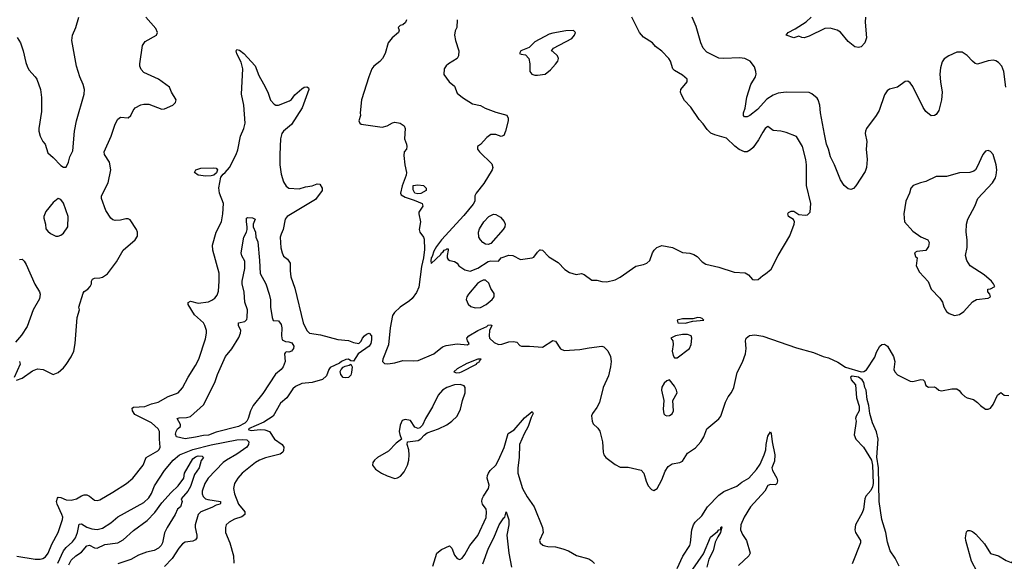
# Model space of a CAD drawing. Header units: inches. Extents: x 1173000 to 1307049, y 522583 to 678455.
# Tile 188 of 256: x 1211472 to 1219076, y 581328 to 585510. Entities that reach past the tile are written whole.
import ezdxf

# ---------------------------------------------------------------- set-up
doc = ezdxf.new("R2010")
doc.units = ezdxf.units.IN
doc.header["$MEASUREMENT"] = 0
doc.layers.add('B2518', color=7, linetype='Continuous')

msp = doc.modelspace()

# ---------------------------------------------------------------- linework, layer by layer
at = {"layer": 'B2518', "color": 5}
for points, elevation in [([(1211447.5, 582727.5), (1211490, 582743), (1211570, 582798), (1211610, 582813.4), (1211652, 582810), (1211730, 582771.3), (1211770, 582786), (1211810, 582823), (1211830, 582848), (1211870, 582907.7), (1211889.6, 582950), (1211899.6, 583010), (1211916.9, 583210), (1211933.2, 583270), (1211929.2, 583290), (1211962, 583398), (1211969.7, 583410.4), (1211999, 583430), (1212017.2, 583450), (1212025.2, 583470), (1212025.2, 583490), (1212033.2, 583506.8), (1212050, 583514), (1212090, 583516.3), (1212110, 583522), (1212150, 583548), (1212219, 583641), (1212270, 583730.5), (1212362.7, 583810), (1212380.7, 583839.3), (1212380.7, 583870), (1212374, 583890), (1212324.5, 583964.5), (1212310, 583972.7), (1212292.3, 583972.3), (1212250, 583961.6), (1212210, 583958.7), (1212190, 583965.1), (1212176.8, 583976.8), (1212138, 584038), (1212104.5, 584130), (1212102.9, 584150), (1212155.1, 584250), (1212176.8, 584350), (1212164.4, 584410), (1212125.7, 584470), (1212123.1, 584490), (1212177.4, 584610), (1212210, 584702.8), (1212230, 584742.8), (1212250, 584757.3), (1212310, 584751), (1212329.5, 584770.5), (1212347, 584810), (1212363.7, 584830), (1212406.7, 584853.3), (1212430, 584858.4), (1212470, 584857), (1212570, 584819.1), (1212590, 584820.5), (1212654, 584850), (1212675.3, 584870), (1212679, 584890), (1212645.2, 584950), (1212629, 584990), (1212543.7, 585050), (1212430, 585102.9), (1212410, 585125.2), (1212400.7, 585150), (1212399.5, 585170), (1212419.3, 585310), (1212439.5, 585340.5), (1212529, 585390), (1212536, 585410), (1212522.5, 585442.5), (1212447, 585530)], 920), ([(1211451.2, 585371.2), (1211477, 585330), (1211499.5, 585270), (1211518.3, 585178.3), (1211528.4, 585150), (1211542.8, 585122.8), (1211590.5, 585070), (1211603, 585050), (1211632.4, 584970), (1211641.3, 584910), (1211639.2, 584800.8), (1211620.5, 584670), (1211620.5, 584650), (1211630.7, 584610), (1211650.5, 584570.5), (1211667.9, 584547.9), (1211690, 584481), (1211730, 584446.8), (1211790, 584384.7), (1211810, 584371.3), (1211830, 584372), (1211849.2, 584410), (1211859.5, 584450), (1211881.7, 584498.3), (1211895.1, 584650), (1211909.6, 584730), (1211970, 584934), (1211971.6, 584970), (1211962.9, 585010), (1211936.2, 585070), (1211911.3, 585150), (1211874, 585350), (1211878.3, 585390), (1211904.7, 585450), (1211928.2, 585530)], 940), ([(1214850.7, 585510), (1214847.3, 585450), (1214836.1, 585423.9), (1214830.4, 585390), (1214837.6, 585350), (1214863.8, 585270), (1214860.5, 585230), (1214850, 585209.4), (1214782.8, 585170), (1214765.5, 585154.5), (1214750.4, 585129.6), (1214746.7, 585086.7), (1214787.3, 585030), (1214830, 584997.3), (1214850, 584942), (1214890.3, 584910.3), (1214970, 584859.1), (1215030, 584846.8), (1215066.7, 584826.7), (1215150, 584794.9), (1215232.7, 584772.7), (1215244.9, 584750), (1215243.8, 584730), (1215224.6, 584650), (1215210, 584617), (1215190, 584608.7), (1215150, 584623.2), (1215110, 584622.3), (1215079.4, 584600.6), (1215030, 584545.4), (1215007.7, 584530), (1215007.2, 584510), (1215022.7, 584490), (1215117.7, 584397.7), (1215126, 584370), (1215120.2, 584350), (1215055.3, 584244.7), (1214996.6, 584170), (1214987.9, 584150), (1214985.6, 584110), (1214974, 584086), (1214901.1, 583998.9), (1214730, 583810.9), (1214690, 583758.6), (1214670, 583724), (1214657.5, 583682.5), (1214650, 583671.6), (1214647, 583647), (1214650, 583626.8), (1214723.3, 583696.7), (1214730, 583710.6), (1214743.2, 583716.8), (1214750, 583730.7), (1214765.2, 583734.8), (1214770, 583742), (1214779.6, 583739.6), (1214782, 583730), (1214772, 583690), (1214772, 583670), (1214779.6, 583659.6), (1214794, 583650), (1214830, 583642), (1214850, 583631.3), (1214862, 583610), (1214910, 583578), (1214950, 583567.3), (1215010, 583591), (1215090, 583642.8), (1215110, 583647.3), (1215170, 583646.8), (1215189.5, 583670.5), (1215248.3, 583691.7), (1215280.7, 583690), (1215338.7, 583658.7), (1215429.8, 583670.2), (1215442.4, 583677.6), (1215470, 583714.9), (1215490, 583733.8), (1215493.5, 583733.5), (1215510.2, 583730.2), (1215559.1, 583679.1), (1215630, 583635.3), (1215681.9, 583581.8), (1215717.1, 583557.1), (1215770, 583542.8), (1215810, 583550.4), (1215830, 583543.8), (1215890, 583498), (1215930, 583498.4), (1215967.9, 583487.9), (1216006.9, 583486.9), (1216070, 583502.5), (1216110, 583521.5), (1216230, 583607.9), (1216290, 583619.1), (1216316.3, 583630), (1216338.7, 583650), (1216359.8, 583710), (1216372.6, 583730), (1216391.8, 583750), (1216430, 583766.5), (1216514, 583750), (1216590, 583713.4), (1216646.9, 583706.9), (1216677.6, 583697.6), (1216702.8, 583682.8), (1216741.5, 583641.5), (1216770, 583623), (1216870, 583599.5), (1216990, 583561.7), (1217075, 583555), (1217100, 583540), (1217130, 583503.9), (1217150, 583500.3), (1217176.2, 583503.8), (1217210, 583534.8), (1217232.7, 583547.3), (1217276.6, 583583.4), (1217328.2, 583690), (1217419.1, 583840.9), (1217453.6, 583930), (1217455.1, 583950), (1217447.3, 583967.3), (1217409, 583990), (1217404, 584010), (1217410, 584022), (1217429.3, 584030.7), (1217450, 584030.8), (1217490, 584006), (1217539, 584001), (1217556.4, 584003.6), (1217576.4, 584023.6), (1217582, 584090), (1217549, 584230), (1217549, 584390), (1217544, 584430), (1217517.2, 584530), (1217470, 584608), (1217390, 584639), (1217350, 584648.7), (1217290, 584655.3), (1217250, 584684), (1217230, 584669.2), (1217210, 584642), (1217177.3, 584582.7), (1217135.7, 584524.3), (1217116.1, 584503.9), (1217090, 584490.7), (1217070, 584489.8), (1217028.1, 584508.1), (1216993.8, 584533.8), (1216930, 584594.6), (1216841.1, 584621.1), (1216810, 584634.7), (1216781.4, 584661.4), (1216750, 584706.3), (1216718.3, 584738.3), (1216654, 584834), (1216606.6, 584886.6), (1216581.6, 584930), (1216575.1, 584950), (1216577.6, 584970), (1216627.8, 585030), (1216626, 585050), (1216590, 585082.6), (1216530, 585117), (1216517, 585130), (1216498.4, 585190), (1216485.1, 585210), (1216430, 585267.6), (1216382.5, 585302.5), (1216358, 585330), (1216290, 585376), (1216258.3, 585410), (1216198.4, 585530)], 940), ([(1219088.5, 584988.4), (1219073.1, 585110), (1219056.9, 585150), (1219030, 585180.5), (1219010, 585193), (1218990, 585196.9), (1218950, 585193.3), (1218870, 585167), (1218851.7, 585171.7), (1218830, 585189.2), (1218790, 585234.5), (1218750, 585258), (1218710, 585258.4), (1218646.8, 585230), (1218611.7, 585208.3), (1218595.6, 585184.4), (1218582.7, 585137.4), (1218578.6, 585090), (1218582.2, 585030), (1218594.9, 584950), (1218590.3, 584890), (1218570.2, 584809.8), (1218550, 584778), (1218536, 584770), (1218510, 584767), (1218470, 584800.7), (1218450, 584831.8), (1218370, 584994), (1218350, 585022.9), (1218330, 585035.6), (1218310, 585032), (1218250, 584989.6), (1218190, 584974), (1218170, 584960.9), (1218150, 584929.2), (1218108.5, 584810), (1218086.4, 584770), (1218012.2, 584670), (1218004.2, 584650), (1218001.1, 584630), (1218013.7, 584570), (1218008.9, 584510), (1218016, 584430), (1218011.8, 584370), (1218002.3, 584337.7), (1217930, 584226), (1217910, 584206.6), (1217890, 584199.5), (1217870, 584202.9), (1217838, 584230), (1217810, 584273.2), (1217764.5, 584390), (1217732.7, 584450), (1217718.9, 584510), (1217703.2, 584550), (1217687.1, 584627.1), (1217656.5, 584790), (1217652, 584850), (1217639.1, 584890), (1217630, 584903.6), (1217590, 584938.3), (1217567.6, 584947.6), (1217390, 584951.1), (1217330, 584941.9), (1217290, 584926.7), (1217242.6, 584897.4), (1217170, 584817.7), (1217110, 584769.8), (1217090, 584761), (1217070, 584760.7), (1217061.6, 584770), (1217062.7, 584790), (1217074.3, 584825.7), (1217088, 584912), (1217119, 585010), (1217153.3, 585070), (1217158.5, 585090), (1217157.3, 585110), (1217146.1, 585146.1), (1217112.8, 585190), (1217072.7, 585210), (1217030, 585215.7), (1216909.6, 585209.6), (1216872.1, 585212.1), (1216778, 585258), (1216751.3, 585290), (1216733, 585330), (1216697.4, 585457.4), (1216665.1, 585530)], 920), ([(1218003.8, 585530), (1218001.9, 585490), (1218010.8, 585370), (1217999.2, 585330), (1217970, 585301.1), (1217950, 585294), (1217921.3, 585301.3), (1217870, 585341.3), (1217810, 585414.8), (1217785.1, 585430), (1217730, 585444.5), (1217690, 585443), (1217570, 585383.8), (1217529.8, 585369.8), (1217511.2, 585371.2), (1217490, 585382.7), (1217450, 585370.9), (1217392, 585390), (1217405.7, 585410), (1217461.1, 585438.9), (1217546.7, 585493.3), (1217584.5, 585530)], 880), ([(1214460.2, 585510), (1214451.8, 585488.2), (1214430, 585471.1), (1214410, 585464.5), (1214393.4, 585450), (1214402.4, 585430), (1214398.4, 585410), (1214348.8, 585370), (1214317, 585330), (1214293.4, 585250), (1214273.4, 585210), (1214253.6, 585186.4), (1214207.8, 585152.2), (1214191.6, 585130), (1214166.9, 585070), (1214110.4, 584890), (1214102, 584790), (1214104, 584770), (1214090.8, 584730), (1214098.8, 584710), (1214110, 584702), (1214270, 584680.3), (1214309.2, 584690), (1214350, 584713.7), (1214370, 584717.6), (1214410, 584710.4), (1214440.5, 584690), (1214448.2, 584670), (1214442.4, 584590), (1214458.4, 584550), (1214460.4, 584530), (1214458, 584510), (1214442, 584490), (1214438, 584462), (1214446.2, 584390), (1214458.9, 584330), (1214456.8, 584310), (1214426.7, 584226.7), (1214412, 584170), (1214418.3, 584158.3), (1214450, 584139.1), (1214517, 584117), (1214579.1, 584090), (1214584.9, 584070), (1214555.5, 584024.5), (1214554.4, 584010), (1214566.7, 583950), (1214557.8, 583890), (1214561.2, 583870), (1214590.3, 583830), (1214595.3, 583815.3), (1214596.9, 583736.9), (1214590.9, 583670.9), (1214574.5, 583605.5), (1214554.7, 583445.3), (1214537.4, 583402.6), (1214502.3, 583357.7), (1214481.5, 583338.6), (1214409, 583290), (1214366.1, 583250), (1214350, 583226), (1214332.1, 583130), (1214321.1, 582998.9), (1214276.5, 582890), (1214274, 582870), (1214290, 582856.3), (1214314, 582854), (1214370, 582861.5), (1214430, 582878.4), (1214514.9, 582874.9), (1214550, 582878.7), (1214669.2, 582930), (1214736.9, 582983.1), (1214765.6, 582994.4), (1214850, 583008.4), (1214930, 582998.8), (1214944, 583010), (1214929.4, 583029.4), (1214925.1, 583050), (1214940.5, 583070), (1215009.9, 583110.1), (1215079.2, 583140.8), (1215090, 583151.2), (1215110, 583154.4), (1215117.3, 583150), (1215100.5, 583110), (1215097.3, 583070), (1215101, 583050), (1215136.7, 583016.7), (1215170, 583003), (1215194.2, 583005.8), (1215250, 583023.1), (1215286, 583026), (1215310, 583021), (1215334, 582994), (1215348.2, 582988.2), (1215410, 582990.4), (1215510, 582981.6), (1215590, 583034.3), (1215610, 583028.5), (1215649, 582969), (1215675.8, 582955.8), (1215796.4, 582963.6), (1215870, 582977.5), (1215968.6, 582988.6), (1215984.2, 582984.2), (1216013.8, 582953.8), (1216034, 582910), (1216040.2, 582870), (1216035.8, 582830), (1216019.1, 582760.9), (1215977.2, 582670), (1215950, 582553.2), (1215930, 582515.1), (1215896.4, 582470), (1215889, 582451), (1215892.2, 582410), (1215901.6, 582390), (1215937.3, 582357.3), (1215952.7, 582332.7), (1215973.4, 582250), (1215978, 582170), (1215983.7, 582150), (1215998.7, 582130), (1216070, 582075.9), (1216110, 582054.7), (1216170, 582056), (1216271.7, 582031.7), (1216292.4, 582010), (1216310, 581946), (1216324.9, 581910), (1216350, 581881.6), (1216370, 581875.5), (1216394.5, 581890), (1216430, 581957.3), (1216455.6, 582024.4), (1216480.4, 582059.6), (1216510, 582080.4), (1216570, 582091.8), (1216590, 582102), (1216630, 582163.8), (1216690, 582205.3), (1216731.1, 582250), (1216754.3, 582290), (1216778, 582350), (1216870, 582427.7), (1216887, 582450), (1216921.8, 582558.2), (1216942.6, 582597.4), (1216970, 582632.7), (1216987.4, 582670), (1217013.2, 582786.8), (1217053.8, 582866.2), (1217077.8, 582930), (1217082.8, 582970), (1217077.2, 583030), (1217081, 583050), (1217108.1, 583071.9), (1217150, 583076.1), (1217210, 583065.3), (1217470, 582975.3), (1217601.6, 582941.6), (1217677.3, 582910), (1217718.5, 582898.5), (1217790, 582866.4), (1217850, 582827.7), (1217970, 582791.8), (1217990, 582794), (1218012.6, 582807.4), (1218076.2, 582903.8), (1218090, 582942), (1218115.3, 582990), (1218130, 583001), (1218150, 583006), (1218174.8, 582990), (1218220.7, 582910), (1218230.3, 582870), (1218223.1, 582810), (1218230.2, 582790), (1218250, 582767.8), (1218350, 582718.6), (1218370, 582716), (1218430, 582731.3), (1218450, 582730.3), (1218458.8, 582718.8), (1218470, 582686.3), (1218490, 582674), (1218534.7, 582674.7), (1218550, 582668.2), (1218570, 582648.7), (1218590, 582644.2), (1218670, 582660.5), (1218710, 582658.8), (1218728, 582648), (1218744.7, 582624.7), (1218770, 582600.7), (1218790, 582590.6), (1218838.4, 582578.4), (1218870, 582554.8), (1218891, 582530), (1218930, 582502.8), (1218950, 582502.8), (1218970, 582511), (1218990, 582538), (1219024, 582610), (1219050, 582631.3), (1219074, 582610), (1219110, 582608.4)], 920), ([(1211450, 581368.9), (1211590, 581344.8), (1211630, 581345), (1211650, 581351), (1211670, 581362.9), (1211691.2, 581390), (1211720.6, 581459.4), (1211769.8, 581550), (1211802.8, 581650), (1211803.7, 581670), (1211796.8, 581690), (1211760.2, 581770), (1211756, 581790), (1211763, 581817), (1211770, 581823.6), (1211790, 581820.2), (1211830, 581803.1), (1211870, 581801.5), (1211909.9, 581810.1), (1211950, 581835), (1211970, 581842), (1211990, 581841.2), (1212011.4, 581831.4), (1212050, 581799.5), (1212070, 581796.5), (1212090, 581801.7), (1212190, 581861.8), (1212296.9, 581930), (1212346, 581970), (1212426.6, 582070), (1212447.6, 582130), (1212538.7, 582181.3), (1212549.7, 582190.3), (1212557.4, 582210), (1212550.7, 582270), (1212550.6, 582330), (1212540.4, 582350), (1212490, 582397.7), (1212362, 582462), (1212341.8, 582490), (1212339.1, 582510), (1212350, 582518.2), (1212437, 582523), (1212490, 582544.9), (1212542.4, 582557.6), (1212619, 582601), (1212695.1, 582630), (1212730, 582667.7), (1212774, 582750), (1212830, 582840.3), (1212854.2, 582890), (1212906, 583046), (1212915.1, 583090), (1212914, 583110), (1212901.5, 583150), (1212890, 583169.6), (1212822.4, 583230), (1212772.1, 583310), (1212772.9, 583327.1), (1212790, 583335.9), (1212850, 583322), (1212930, 583332.3), (1212956.4, 583343.6), (1212979.5, 583360.5), (1212996.8, 583383.2), (1213007.2, 583412.8), (1213013.3, 583490), (1213012.6, 583552.6), (1212963.5, 583730), (1212959.8, 583770), (1212989.8, 583870), (1213030, 583948), (1213040.8, 584010), (1213045, 584090), (1213015.2, 584170), (1213010.6, 584210.5), (1213026.2, 584293.8), (1213042.1, 584317.9), (1213058.6, 584330), (1213091, 584370), (1213143.7, 584470), (1213155.3, 584504.7), (1213177, 584610), (1213203.2, 584670), (1213213, 584710), (1213201.6, 584850), (1213184.5, 584935.5), (1213194.8, 585130), (1213182.7, 585182.7), (1213150, 585245.2), (1213143, 585270), (1213150, 585280.5), (1213170, 585274.2), (1213203.2, 585250), (1213290, 585154.8), (1213318.7, 585078.7), (1213355.8, 585015.8), (1213387.3, 584950), (1213408.8, 584888.8), (1213437, 584857), (1213450, 584850.2), (1213470, 584850.2), (1213556.2, 584883.8), (1213570, 584893), (1213597.7, 584930), (1213650, 584975.2), (1213670, 584987.9), (1213690, 584992.1), (1213703.4, 584983.4), (1213705.5, 584970), (1213653.9, 584830), (1213570, 584700.4), (1213509.2, 584650), (1213495.5, 584630), (1213485.5, 584590), (1213481.4, 584470), (1213481.5, 584390), (1213490, 584316), (1213510, 584258.8), (1213530, 584224), (1213550.4, 584210.4), (1213630, 584203.9), (1213679.4, 584220.6), (1213731.7, 584228.3), (1213770, 584243.8), (1213790, 584240.9), (1213808.4, 584210), (1213807.1, 584190), (1213757.4, 584122.5), (1213536.5, 583990), (1213523.2, 583970), (1213507.2, 583890), (1213490, 583855.1), (1213484.1, 583830), (1213488.9, 583748.9), (1213498, 583710), (1213510, 583685), (1213540.7, 583660.7), (1213559.7, 583630), (1213559.4, 583570), (1213565.7, 583525.7), (1213595.8, 583435.8), (1213660.2, 583170), (1213689.3, 583110), (1213710, 583088.9), (1213795.7, 583075.7), (1213930, 583039.7), (1214010, 583032.2), (1214050, 583017.8), (1214090, 583010.3), (1214110, 583027.7), (1214119.1, 583050), (1214135.4, 583070), (1214150, 583082.8), (1214170, 583090.2), (1214188, 583070), (1214190, 583039), (1214182.6, 583010), (1214170.7, 582990), (1214085.2, 582930), (1214050, 582873.3), (1214030, 582875.6), (1214010, 582888.2), (1213990, 582885.3), (1213957.6, 582870), (1213942.7, 582857.3), (1213870, 582824.7), (1213858.8, 582810), (1213840.4, 582759.6), (1213810, 582732.4), (1213730.2, 582709.8), (1213650, 582701.4), (1213601.5, 582678.5), (1213581.4, 582658.6), (1213535.4, 582590), (1213486, 582550), (1213430.3, 582450), (1213357.4, 582402.6), (1213239.6, 582350), (1213242.3, 582342.3), (1213259.1, 582339.1), (1213330, 582345.6), (1213363.9, 582343.9), (1213401.6, 582330), (1213440.4, 582270), (1213499.3, 582230), (1213511.7, 582210), (1213510, 582184), (1213504.4, 582170), (1213484.5, 582155.5), (1213370, 582128), (1213324.4, 582110), (1213292.2, 582090), (1213190, 582008), (1213156, 581970), (1213131.6, 581930), (1213123.6, 581890), (1213131.9, 581850), (1213162, 581770), (1213211.1, 581710), (1213211.1, 581690), (1213187.8, 581672.2), (1213130, 581653.8), (1213088.5, 581631.5), (1213067, 581610), (1213060.3, 581590), (1213061.1, 581550), (1213094.6, 581470), (1213122, 581370), (1213125.5, 581314.5)], 880), ([(1211470, 583659.5), (1211490, 583660.4), (1211505.5, 583645.5), (1211520.5, 583620.5), (1211589.1, 583469.1), (1211623.8, 583410), (1211630.4, 583390), (1211625.1, 583354.9), (1211575.5, 583270), (1211530, 583142), (1211486, 583074), (1211439.8, 583020.2)], 920), ([(1211470.5, 582870.5), (1211475.5, 582850), (1211428.2, 582748.2)], 920), ([(1218263.7, 581290), (1218231.7, 581351.7), (1218193.2, 581410), (1218174.8, 581474.8), (1218161.6, 581550), (1218131.2, 581651.2), (1218109.5, 581789.5), (1218105.2, 582050), (1218091.9, 582131.9), (1218100.7, 582270), (1218090, 582328), (1218058, 582398), (1218037, 582470), (1218029.4, 582530), (1218017.2, 582577.2), (1218009.5, 582650), (1217999.5, 582670), (1217991.8, 582710), (1217977, 582730), (1217948.7, 582750), (1217901.4, 582758.6), (1217886.8, 582750), (1217894, 582730), (1217926, 582690), (1217935.5, 582590), (1217953.7, 582526.3), (1217954, 582490), (1217930.8, 582450), (1217926.8, 582430), (1217930.8, 582409.2), (1217916.1, 582303.9), (1217928.9, 582270), (1217988.7, 582210), (1218051.3, 582110), (1218058.8, 582070), (1218063, 581930), (1218057.1, 581902.9), (1218044.4, 581875.6), (1218005.5, 581830), (1217998, 581810), (1217988, 581730), (1217977.6, 581702.4), (1217926.4, 581610), (1217921.3, 581570), (1217926.7, 581550), (1217964.6, 581490), (1217966, 581470), (1217900.9, 581310)], 920), ([(1214661.6, 581290), (1214692.3, 581390), (1214730, 581420.4), (1214790, 581447.3), (1214810, 581430.8), (1214830, 581376), (1214850, 581350.7), (1214870, 581343), (1214890, 581353.4), (1214910, 581380.7), (1214946.9, 581450), (1215010, 581528.4), (1215073.4, 581666.6), (1215077.8, 581710), (1215073.5, 581730), (1215046.9, 581770), (1215041, 581790), (1215043.5, 581810), (1215053.1, 581830), (1215093.3, 581890), (1215096.6, 581916.6), (1215083, 581970), (1215084.2, 581990), (1215092.6, 582010), (1215105.1, 582030), (1215148.6, 582071.4), (1215170.8, 582110), (1215212.5, 582207.5), (1215243.8, 582316.2), (1215290, 582342.3), (1215370, 582436), (1215430, 582484.9), (1215436.1, 582470), (1215420.7, 582439.3), (1215398.9, 582370), (1215366.9, 582313.2), (1215331.7, 582230), (1215330.1, 582129.9), (1215319.5, 582050), (1215319.8, 582010), (1215355.6, 581890), (1215390, 581827), (1215445.7, 581750), (1215508.8, 581588.8), (1215514.4, 581550), (1215487.3, 581490), (1215490.7, 581470), (1215511.9, 581451.9), (1215526.8, 581446.8), (1215550, 581441.5), (1215610, 581441.1), (1215665.8, 581425.8), (1215710, 581408.4), (1215773, 581373), (1215867.1, 581347.1), (1215890, 581333), (1215911.7, 581311.7)], 880), ([(1216550, 581274), (1216592.8, 581367.2), (1216646.8, 581450), (1216652.5, 581470), (1216662, 581570), (1216675.3, 581610), (1216687.8, 581630), (1216739.5, 581680.5), (1216782.4, 581750), (1216870, 581840.1), (1216910, 581866.3), (1217010, 581907.3), (1217050, 581939.5), (1217101.7, 581970), (1217162, 582038), (1217190, 582079), (1217222.5, 582150), (1217234.2, 582190), (1217237, 582230), (1217250, 582294.8), (1217270, 582327.7), (1217275.9, 582315.9), (1217282.2, 582250), (1217302.4, 582150), (1217299.8, 582100.2), (1217281.6, 582050), (1217286.7, 582030), (1217318.5, 581970), (1217323.1, 581950), (1217320.2, 581930), (1217310, 581918.5), (1217270, 581921), (1217250, 581914.2), (1217226.7, 581870), (1217116.6, 581750), (1217065.8, 581670), (1217041.4, 581610), (1217039.6, 581570), (1217055.1, 581535.1), (1217086, 581490), (1217112.7, 581390), (1217101.6, 581370), (1217023.8, 581296.2)], 880), ([(1211766.8, 581313.2), (1211809.9, 581410.1), (1211830, 581434), (1211880.8, 581479.2), (1211902.2, 581510), (1211919.3, 581550), (1211930, 581614.4), (1211950, 581617.6), (1211990, 581590.8), (1212030, 581578.1), (1212070, 581574.6), (1212110, 581584), (1212174.5, 581625.5), (1212229.2, 581670.8), (1212430, 581782.4), (1212470, 581818.9), (1212489.3, 581850.7), (1212512.5, 581910), (1212591.1, 582028.9), (1212657.4, 582110), (1212706.4, 582150), (1212809.2, 582190.8), (1212950, 582227.8), (1213150, 582265.7), (1213189.6, 582269.6), (1213224.9, 582264.9), (1213241.6, 582250), (1213238.3, 582230), (1213226.5, 582210), (1213150, 582154.7), (1213070, 582110.4), (1213043.2, 582090), (1212927.9, 581970), (1212900.4, 581930), (1212881.3, 581870), (1212880.1, 581850), (1212887.8, 581827.8), (1212907.9, 581810), (1212924.4, 581804.4), (1213023.7, 581790), (1213023, 581777), (1213020.7, 581770), (1212990, 581762.6), (1212955.7, 581744.3), (1212869.7, 581710.3), (1212849.3, 581690), (1212825.8, 581610), (1212826.2, 581590), (1212840.6, 581530), (1212839.2, 581510), (1212830, 581493.3), (1212810, 581483.7), (1212750, 581475), (1212730, 581462.7), (1212701.2, 581430), (1212649.1, 581350.9), (1212590, 581288)], 860), ([(1211850, 581301.5), (1211870, 581338), (1211906.6, 581370), (1211950, 581398), (1211990, 581448.4), (1212010, 581451.6), (1212050, 581431.3), (1212070, 581430.1), (1212130, 581456.8), (1212230, 581470.9), (1212270, 581493.7), (1212350, 581565.2), (1212456, 581644), (1212514.6, 581705.4), (1212570, 581779.6), (1212640.6, 581859.4), (1212695.6, 581910), (1212739.5, 581970), (1212745.7, 582010), (1212810, 582118.4), (1212830, 582134.1), (1212850, 582142.3), (1212879.9, 582139.9), (1212890.6, 582130), (1212873.8, 582106.2), (1212858, 582050), (1212822.5, 581997.5), (1212790, 581904.7), (1212769.2, 581870), (1212718.6, 581810), (1212726.3, 581790), (1212713.8, 581750), (1212690.3, 581730), (1212672.6, 581690), (1212610, 581589.6), (1212590.8, 581549.2), (1212574.8, 581470), (1212563.6, 581450), (1212543.1, 581430), (1212510, 581412.8), (1212450, 581398), (1212390, 581374.5), (1212330, 581341.8), (1212230.3, 581310)], 840), ([(1215047.3, 581310), (1215091.9, 581430), (1215134.6, 581510), (1215175.2, 581610), (1215210, 581663.1), (1215219.6, 581670), (1215230, 581710.8), (1215249.2, 581649.2), (1215250.1, 581609.9), (1215235, 581530), (1215250.2, 581390), (1215270, 581282)], 860), ([(1216671.2, 581268.8), (1216753.2, 581386.8), (1216806.5, 581513.5), (1216861.6, 581558.4), (1216870, 581570.4), (1216886, 581574), (1216886.6, 581590), (1216890, 581595.5), (1216894.9, 581594.9), (1216884.2, 581550), (1216862.3, 581517.7), (1216843.8, 581476.2), (1216827.3, 581410), (1216795.1, 581344.9), (1216778.2, 581281.8)], 860), ([(1218867.2, 581247.1), (1218821.4, 581330), (1218778.5, 581490), (1218777.1, 581510), (1218784.2, 581555.8), (1218794, 581566), (1218810, 581565.3), (1218830, 581557.1), (1218856.6, 581536.6), (1218922.6, 581462.5), (1218970, 581388.4), (1219030, 581370.4), (1219090, 581335.5), (1219130, 581318.8), (1219141.2, 581330), (1219145.1, 581410), (1219158.7, 581450), (1219217.3, 581522.7), (1219250, 581606), (1219270, 581598.8), (1219283.9, 581583.9), (1219310.8, 581570), (1219332.7, 581550), (1219395.6, 581290)], 880)]:
    msp.add_lwpolyline(points, dxfattribs=dict(at, elevation=elevation))
for points, elevation in [([(1215750, 585425.2), (1215690, 585424.2), (1215590, 585407), (1215562, 585398), (1215450, 585338.4), (1215405.5, 585294.5), (1215341, 585270), (1215332, 585250), (1215343.5, 585243.5), (1215377.3, 585237.3), (1215402.8, 585210), (1215410.8, 585170), (1215411, 585110), (1215428, 585090), (1215450, 585082), (1215470, 585081), (1215530, 585088.2), (1215570, 585121.6), (1215610, 585166.7), (1215626.6, 585190), (1215634, 585210), (1215625.2, 585230), (1215590, 585264), (1215578, 585270), (1215593.2, 585290), (1215735.2, 585364.8), (1215757, 585390), (1215765.2, 585410)], 960), ([(1218950, 584499), (1218930, 584494), (1218910.5, 584469.5), (1218866.9, 584373.1), (1218853.4, 584350), (1218839.9, 584340.1), (1218810, 584329.6), (1218730, 584328), (1218630, 584299.7), (1218550, 584299.5), (1218470, 584259.6), (1218428.6, 584251.4), (1218371.3, 584230), (1218354.8, 584210), (1218343, 584170), (1218315.5, 584110), (1218300.9, 584010), (1218305.5, 583950), (1218370, 583877.3), (1218430, 583834), (1218484.7, 583810), (1218494.8, 583790), (1218490, 583758), (1218470, 583728.7), (1218399.6, 583720.4), (1218382, 583710), (1218390, 583682), (1218402, 583670), (1218396, 583610), (1218421.4, 583561.4), (1218487.3, 583487.3), (1218510.8, 583430), (1218579, 583359), (1218597.3, 583330), (1218610, 583292), (1218630, 583258), (1218650, 583241), (1218690, 583226.8), (1218730, 583234.8), (1218764.1, 583255.9), (1218829.6, 583330.4), (1218862, 583350), (1218950, 583361), (1218968, 583370), (1218964, 583390), (1218949, 583410), (1218948, 583430), (1218970, 583431), (1219002, 583450), (1218993.2, 583470), (1218976, 583490), (1218919.3, 583539.3), (1218812.7, 583610), (1218786.6, 583650), (1218777, 583690), (1218789.5, 583750.5), (1218789.5, 583810), (1218781.6, 583870), (1218784.2, 583930), (1218794.7, 583970), (1218847.8, 584070), (1218872, 584130), (1218983.7, 584250), (1219007, 584290), (1219013.3, 584310), (1219016.9, 584350), (1219013, 584390), (1218990, 584468.7), (1218970, 584493.2)], 940), ([(1212910, 584301), (1212850, 584309.9), (1212822.7, 584330), (1212832.6, 584350), (1212870, 584364.6), (1212970, 584366.5), (1212990, 584362.6), (1212998.6, 584350), (1212992.8, 584327.2), (1212970, 584310.6), (1212950, 584304.5)], 880), ([(1214545.3, 584165.3), (1214522.7, 584170), (1214510, 584195.3), (1214509.9, 584230.1), (1214545.3, 584234.7), (1214590, 584230.2), (1214612, 584210), (1214611, 584190), (1214570, 584168.5)], 920), ([(1211770, 584128.7), (1211730, 584099), (1211674.8, 584030), (1211657.3, 583990), (1211658, 583978), (1211670.8, 583930), (1211674.4, 583894.4), (1211690, 583876), (1211710, 583858.8), (1211750, 583838.8), (1211770, 583838.8), (1211790, 583846), (1211810, 583861), (1211842.7, 583910), (1211846, 583990), (1211810, 584094), (1211790, 584122)], 940), ([(1215090, 583773), (1215070, 583777.4), (1215048.7, 583788.7), (1215029.8, 583809.8), (1215018.9, 583830), (1215015.1, 583870), (1215023.8, 583896.2), (1215055.6, 583950), (1215095.6, 583990), (1215130, 584008.8), (1215150, 584006), (1215184.2, 583984.2), (1215212.2, 583952.2), (1215220.2, 583930), (1215218, 583910), (1215206.3, 583890), (1215110, 583780.7)], 940), ([(1213550, 582944), (1213530, 582945.1), (1213521.2, 582938.8), (1213517.6, 582930), (1213522.2, 582870), (1213507.2, 582830), (1213490.2, 582810), (1213446.4, 582773.6), (1213350, 582622.7), (1213274.2, 582530), (1213254.4, 582490), (1213237.1, 582430), (1213226.8, 582410), (1213210, 582394.7), (1213161.1, 582370), (1212990, 582324.3), (1212930, 582301.7), (1212890, 582298.7), (1212830, 582286.6), (1212750, 582273.9), (1212682, 582290), (1212675.3, 582310), (1212680.9, 582330), (1212690, 582350.2), (1212714, 582370), (1212714.9, 582385.1), (1212688.4, 582430), (1212704, 582436), (1212760.9, 582439.1), (1212790, 582445.6), (1212890, 582536.1), (1212978.5, 582710), (1212998.7, 582770), (1213061.7, 582910), (1213110.5, 582969.5), (1213164.6, 583055.4), (1213177.6, 583090), (1213179.3, 583110), (1213161.7, 583150), (1213162.7, 583170), (1213210, 583180.3), (1213225, 583195), (1213229.8, 583210.2), (1213229.9, 583270), (1213209.3, 583330), (1213205, 583405), (1213189.8, 583470.2), (1213190, 583491.3), (1213209.5, 583589.5), (1213210, 583646), (1213186.2, 583686.2), (1213182.2, 583710), (1213202.4, 583830), (1213223.1, 583870), (1213227.4, 583890), (1213229.8, 583910), (1213222.3, 583950), (1213222.8, 583977.2), (1213230, 583983), (1213270, 583979.1), (1213291, 583970), (1213274.4, 583930), (1213274.9, 583910), (1213293.4, 583870), (1213294.8, 583830), (1213310, 583794), (1213324.9, 583650), (1213328.7, 583550), (1213372.2, 583470), (1213399.5, 583390), (1213407.7, 583347.7), (1213407.6, 583290), (1213420.4, 583210), (1213430, 583187.3), (1213470, 583184), (1213490, 583157.3), (1213496.9, 583130), (1213492.4, 583070), (1213498.8, 583038.8), (1213525.1, 583025.1), (1213550, 583022.6), (1213574, 583014), (1213588.2, 582990), (1213586.7, 582970), (1213570, 582951.1)], 860), ([(1215070, 583499), (1215050, 583498), (1215030, 583489.6), (1215007.7, 583472.3), (1214937.1, 583390), (1214923.8, 583370), (1214919.3, 583350), (1214934.7, 583314.7), (1214954.9, 583294.9), (1214990, 583284.2), (1215030, 583287.8), (1215073.6, 583310), (1215120.7, 583350), (1215136.3, 583370), (1215136, 583396), (1215110, 583434), (1215095.1, 583475.1)], 940), ([(1216710, 583209.5), (1216670, 583201.3), (1216590, 583200.3), (1216550.6, 583190), (1216554.8, 583170), (1216610, 583168), (1216670, 583182.4), (1216756, 583190), (1216743.7, 583203.7), (1216730, 583209.3)], 940), ([(1216590, 583079.9), (1216536.3, 583070), (1216499.3, 583050), (1216516.3, 583030), (1216517.5, 583002.5), (1216510.8, 582950), (1216518, 582918), (1216530, 582898), (1216550, 582898.8), (1216644.5, 582970), (1216656.6, 583003.4), (1216663.6, 583050), (1216658.4, 583070), (1216630, 583078.4)], 940), ([(1215035.3, 582890), (1215010, 582889), (1214924.3, 582855.7), (1214850, 582814), (1214823.8, 582790), (1214844.2, 582784.2), (1214870, 582786.3), (1214884.5, 582790), (1214999.5, 582850), (1215003, 582857), (1215025.2, 582870), (1215024, 582876)], 920), ([(1213990, 582744), (1213970, 582746.9), (1213951.3, 582770), (1213947, 582793), (1213953.3, 582810), (1213970, 582826.7), (1213984.9, 582835.1), (1214017.3, 582842.8), (1214030, 582851.3), (1214038.9, 582830), (1214035.1, 582784.9), (1214030, 582766), (1214010, 582747.2)], 880), ([(1216490, 582728.7), (1216470, 582722), (1216450, 582704), (1216430, 582674), (1216427.2, 582650), (1216446.3, 582570), (1216442, 582502), (1216446.5, 582466.5), (1216456.1, 582456.1), (1216470, 582450.4), (1216490, 582452.7), (1216510, 582467.7), (1216521.3, 582490), (1216515.1, 582570), (1216549.4, 582630), (1216545.1, 582650), (1216530, 582681.2)], 940), ([(1214873.7, 582693.7), (1214830, 582692), (1214770, 582671.3), (1214737.2, 582650), (1214703.2, 582610), (1214659.8, 582520.2), (1214606, 582430), (1214581.7, 582378.3), (1214562, 582358), (1214550, 582354), (1214523.6, 582363.6), (1214490, 582416.4), (1214450, 582424), (1214425.5, 582414.5), (1214410, 582379), (1214402.7, 582330), (1214406.4, 582306.4), (1214421, 582270), (1214379.2, 582240.8), (1214320.6, 582179.4), (1214234, 582130), (1214210.7, 582110), (1214198.8, 582090), (1214196, 582070), (1214220.9, 582040.9), (1214266.8, 582010), (1214310, 581987.4), (1214370, 581968.7), (1214390, 581972.7), (1214413.7, 581986.3), (1214440.7, 582019.3), (1214467.8, 582070), (1214478, 582110), (1214480.5, 582150), (1214476.9, 582190), (1214463.7, 582230), (1214468, 582250), (1214550, 582261.7), (1214570, 582274), (1214596.6, 582303.4), (1214619.5, 582320.5), (1214705.2, 582350), (1214770, 582382), (1214810, 582410.3), (1214850, 582448.7), (1214876.9, 582503.1), (1214892.1, 582570), (1214911.6, 582630), (1214912.9, 582670), (1214904, 582684)], 920)]:
    msp.add_lwpolyline(points, close=True, dxfattribs=dict(at, elevation=elevation))

doc.saveas('drawing.dxf')
